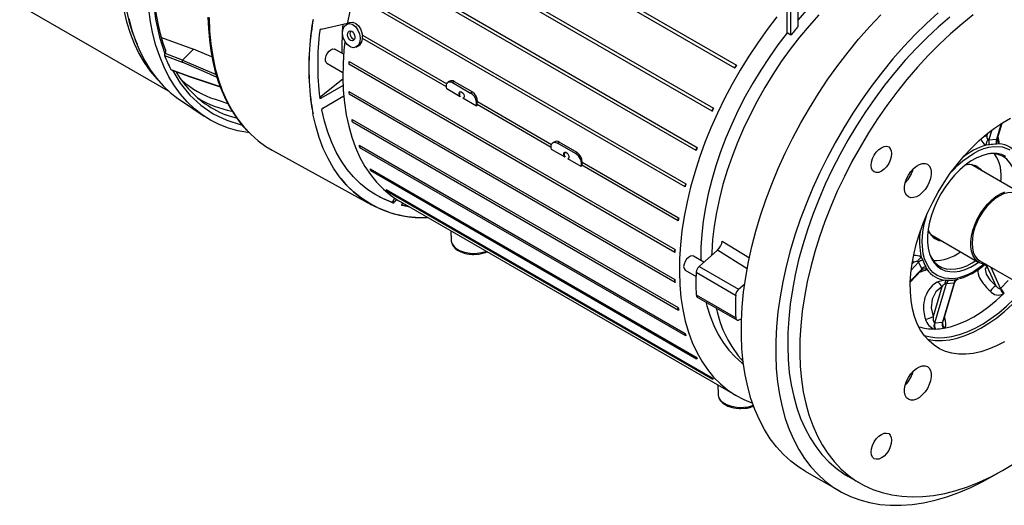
# Model space of a CAD drawing. Header units: inches. Extents: x 0 to 55, y 0 to 42.5.
# Tile 11 of 17: x 32.6 to 47, y 24.5 to 31.6. Entities that reach past the tile are written whole.
import ezdxf

# ---------------------------------------------------------------- set-up
doc = ezdxf.new("R2010")
doc.units = ezdxf.units.IN
doc.header["$LTSCALE"] = 5
doc.header["$MEASUREMENT"] = 0

msp = doc.modelspace()

# ---------------------------------------------------------------- linework, layer by layer
for p, q in [((43.072, 30.919), (38.312, 33.668)), ((38.337, 33.71), (43.098, 30.962)), ((38.001, 33.082), (42.762, 30.334)), ((42.741, 30.29), (37.98, 33.038)), ((43.991, 32.666), (43.991, 31.524)), ((37.763, 32.511), (42.524, 29.763)), ((42.507, 29.717), (37.747, 32.465)), ((43.891, 31.401), (43.891, 32.469)), ((42.346, 29.187), (37.586, 31.935)), ((37.597, 31.98), (42.358, 29.232)), ((32.628, 31.842), (34.799, 30.589)), ((43.835, 31.434), (43.835, 31.846)), ((37.03, 31.49), (37.415, 31.578)), ((37.431, 31.578), (37.397, 31.557)), ((34.701, 31.366), (35.167, 31.197)), ((36.886, 31.457), (36.889, 31.455)), ((37.633, 31.402), (38.865, 30.691)), ((38.86, 30.646), (37.634, 31.354)), ((43.891, 31.401), (43.835, 31.434)), ((37.542, 31.227), (37.577, 31.246)), ((34.743, 31.105), (34.999, 31.007)), ((34.748, 31.13), (34.753, 31.136)), ((35.007, 31.038), (34.753, 31.136)), ((35.167, 31.197), (35.007, 31.038)), ((37.359, 31.123), (37.233, 31.196)), ((35.007, 31.038), (35.007, 31.038)), ((35.007, 31.038), (35.498, 30.828)), ((37.115, 30.991), (37.347, 30.857)), ((42.197, 28.228), (37.437, 30.976)), ((37.439, 31.018), (42.199, 28.27)), ((34.834, 30.902), (35.089, 30.807)), ((34.841, 30.898), (35.093, 30.803)), ((35.089, 30.807), (35.556, 30.652)), ((35.09, 30.804), (35.558, 30.649)), ((37.346, 30.757), (37.01, 30.494)), ((37.354, 30.666), (37.03, 30.48)), ((37.346, 30.757), (37.348, 30.756)), ((38.905, 30.728), (38.886, 30.716)), ((38.975, 30.725), (38.95, 30.71)), ((38.95, 30.71), (39.214, 30.557)), ((38.975, 30.725), (39.24, 30.572)), ((37.03, 30.48), (37.01, 30.49)), ((37.054, 30.336), (37.364, 30.514)), ((37.437, 30.581), (42.197, 27.832)), ((42.199, 27.793), (37.439, 30.541)), ((39.063, 30.503), (38.865, 30.617)), ((39.24, 30.572), (39.214, 30.557)), ((34.961, 30.463), (35.322, 30.221)), ((36.886, 30.397), (36.887, 30.398)), ((36.889, 30.396), (36.886, 30.397)), ((36.887, 30.398), (36.889, 30.396)), ((39.298, 30.367), (39.101, 30.481)), ((39.307, 30.388), (39.298, 30.367)), ((40.391, 29.763), (39.307, 30.388)), ((39.313, 30.433), (40.396, 29.807)), ((36.91, 30.253), (36.913, 30.252)), ((37.485, 30.172), (42.245, 27.424)), ((37.49, 30.137), (42.25, 27.389)), ((46.964, 30.111), (46.895, 29.878)), ((46.908, 29.893), (46.974, 30.117)), ((46.762, 29.966), (46.753, 29.938)), ((46.784, 29.867), (46.828, 30.018)), ((37.586, 29.794), (42.346, 27.045)), ((40.436, 29.844), (40.417, 29.832)), ((40.481, 29.826), (40.507, 29.841)), ((40.745, 29.673), (40.481, 29.826)), ((40.771, 29.688), (40.507, 29.841)), ((46.789, 29.799), (46.739, 29.796)), ((46.895, 29.878), (46.784, 29.867)), ((46.933, 29.815), (46.894, 29.809)), ((36.317, 29.722), (37.768, 28.925)), ((37.593, 29.763), (42.352, 27.016)), ((40.594, 29.619), (40.396, 29.733)), ((40.771, 29.688), (40.745, 29.673)), ((40.83, 29.483), (40.632, 29.597)), ((40.838, 29.504), (40.83, 29.483)), ((42.245, 28.692), (40.838, 29.504)), ((40.844, 29.549), (42.252, 28.736)), ((47.229, 29.105), (46.524, 29.512)), ((46.581, 29.479), (46.558, 29.506)), ((37.747, 29.449), (42.507, 26.701)), ((37.756, 29.424), (42.514, 26.677)), ((37.98, 29.147), (42.741, 26.398)), ((37.99, 29.126), (42.747, 26.38)), ((38.06, 28.963), (38.079, 28.953)), ((38.102, 29.024), (38.08, 28.977)), ((38.102, 28.966), (38.08, 28.977)), ((38.13, 29.008), (38.102, 28.966)), ((38.186, 28.971), (43.1, 26.134)), ((38.308, 28.901), (38.212, 28.92)), ((38.213, 28.933), (38.224, 28.949)), ((38.325, 28.891), (38.213, 28.914)), ((38.008, 28.82), (38.006, 28.822)), ((38.006, 28.821), (38.006, 28.822)), ((38.008, 28.82), (38.006, 28.821)), ((38.117, 28.79), (38.119, 28.787)), ((38.924, 28.545), (38.931, 28.403)), ((45.934, 28.489), (46.638, 28.082)), ((42.889, 28.396), (43.287, 28.15)), ((42.549, 28.023), (42.818, 28.261)), ((43.253, 27.992), (42.818, 28.261)), ((42.62, 28.086), (42.468, 28.174)), ((45.648, 27.972), (45.756, 28.087)), ((45.679, 28.077), (45.659, 28.056)), ((45.679, 28.077), (45.662, 28.072)), ((45.756, 28.087), (45.802, 27.985)), ((45.795, 28.161), (45.817, 28.116)), ((46.652, 28.106), (48.569, 27)), ((42.349, 27.97), (42.506, 27.879)), ((42.508, 27.94), (43.084, 27.608)), ((42.549, 28.023), (43.126, 27.691)), ((45.802, 27.985), (45.635, 27.809)), ((45.635, 27.796), (45.795, 27.966)), ((45.861, 28.02), (45.875, 27.983)), ((46.753, 28.029), (46.882, 27.743)), ((46.954, 27.704), (46.815, 28.012)), ((43.126, 27.691), (43.217, 27.771)), ((45.992, 27.202), (46.163, 27.777)), ((46.274, 27.788), (46.103, 27.213)), ((46.118, 27.236), (46.281, 27.782)), ((46.153, 27.823), (46.202, 27.823)), ((46.163, 27.777), (46.274, 27.788)), ((46.281, 27.783), (46.29, 27.804)), ((46.29, 27.802), (46.291, 27.806)), ((46.307, 27.833), (46.333, 27.839)), ((46.954, 27.704), (47.066, 27.822)), ((42.508, 27.611), (43.084, 27.279)), ((46.096, 27.726), (45.967, 27.292)), ((46.95, 27.702), (46.954, 27.704)), ((47.008, 27.635), (46.994, 27.624)), ((42.524, 27.578), (43.101, 27.246)), ((43.17, 27.255), (43.126, 27.243)), ((45.988, 27.203), (45.992, 27.202)), ((45.992, 27.202), (46.103, 27.213)), ((46.103, 27.213), (46.107, 27.215)), ((46.132, 27.282), (46.139, 27.281)), ((46.139, 27.281), (46.136, 27.296)), ((46.003, 27.111), (45.99, 27.111)), ((46.13, 27.125), (46.119, 27.122)), ((42.822, 26.295), (42.828, 26.153)), ((44.099, 25.036), (44.6, 24.747)), ((44.724, 24.962), (44.901, 24.86))]:
    msp.add_line(p, q)
at = {"flags": 128}
for points in [[(39.112, 34.895), (39.08, 34.86), (38.926, 34.689), (38.776, 34.509), (38.631, 34.322), (38.492, 34.129), (38.359, 33.929), (38.233, 33.725), (38.113, 33.516), (38.001, 33.304), (37.897, 33.089), (37.801, 32.871), (37.713, 32.652), (37.635, 32.433), (37.565, 32.213), (37.504, 31.995), (37.454, 31.778), (37.413, 31.564)], [(34.748, 33.526), (34.669, 33.191), (34.613, 32.862), (34.578, 32.538), (34.566, 32.223), (34.578, 31.921), (34.613, 31.637), (34.669, 31.374), (34.748, 31.13)], [(34.763, 31.18), (34.726, 31.28), (34.684, 31.423), (34.649, 31.572), (34.621, 31.727), (34.602, 31.888), (34.589, 32.055), (34.584, 32.227), (34.587, 32.403), (34.598, 32.584), (34.616, 32.768), (34.642, 32.955), (34.675, 33.145), (34.715, 33.336), (34.761, 33.522)], [(35.98, 29.977), (35.962, 29.979), (35.816, 30.006), (35.676, 30.046), (35.542, 30.099), (35.414, 30.163), (35.294, 30.24), (35.181, 30.328), (35.075, 30.428), (34.978, 30.539), (34.888, 30.661), (34.808, 30.794), (34.736, 30.936), (34.673, 31.088), (34.619, 31.249), (34.575, 31.419), (34.541, 31.597), (34.516, 31.782)], [(34.148, 31.765), (34.189, 31.595), (34.24, 31.432), (34.3, 31.279), (34.37, 31.135), (34.448, 31.001), (34.535, 30.878), (34.63, 30.765), (34.641, 30.753)], [(34.191, 31.743), (34.228, 31.594), (34.272, 31.451), (34.323, 31.314), (34.343, 31.269)], [(34.222, 31.645), (34.266, 31.477), (34.32, 31.317), (34.383, 31.166), (34.454, 31.025), (34.535, 30.894), (34.624, 30.773), (34.722, 30.663), (34.827, 30.564), (34.94, 30.477), (34.961, 30.463)], [(35.377, 31.666), (35.384, 31.497), (35.398, 31.332), (35.42, 31.172), (35.449, 31.018), (35.485, 30.868), (35.529, 30.725), (35.581, 30.588), (35.64, 30.457), (35.706, 30.333), (35.779, 30.217), (35.86, 30.108), (35.946, 30.01)], [(35.394, 31.658), (35.402, 31.462), (35.419, 31.273), (35.447, 31.091), (35.484, 30.916), (35.531, 30.75), (35.587, 30.593), (35.653, 30.445), (35.727, 30.307), (35.81, 30.179), (35.902, 30.061), (36.002, 29.955), (36.11, 29.86), (36.225, 29.777), (36.317, 29.722)], [(43.687, 31.668), (43.544, 31.483), (43.407, 31.292), (43.275, 31.095), (43.15, 30.893), (43.032, 30.687), (42.921, 30.477), (42.817, 30.264), (42.722, 30.049), (42.634, 29.833), (42.556, 29.616), (42.486, 29.399), (42.425, 29.183), (42.374, 28.968), (42.332, 28.756), (42.3, 28.547), (42.277, 28.341), (42.265, 28.14), (42.262, 27.944), (42.269, 27.755), (42.286, 27.571), (42.313, 27.395), (42.349, 27.226), (42.395, 27.066), (42.451, 26.915), (42.515, 26.773), (42.589, 26.641), (42.672, 26.519), (42.763, 26.409), (42.862, 26.309), (42.969, 26.221), (43.083, 26.144), (43.204, 26.08), (43.33, 26.029)], [(44.301, 31.698), (44.156, 31.538), (44.016, 31.371), (43.88, 31.196), (43.75, 31.015), (43.626, 30.828), (43.508, 30.636), (43.397, 30.44), (43.294, 30.241), (43.198, 30.039), (43.11, 29.835), (43.031, 29.629), (42.961, 29.424), (42.899, 29.219), (42.847, 29.015), (42.804, 28.813), (42.771, 28.614), (42.747, 28.419), (42.734, 28.228), (42.732, 28.185)], [(44.099, 25.036), (44.007, 25.094), (43.891, 25.181), (43.782, 25.28), (43.682, 25.389), (43.59, 25.51), (43.506, 25.642), (43.431, 25.783), (43.365, 25.935), (43.308, 26.096), (43.261, 26.265), (43.223, 26.443), (43.195, 26.628), (43.176, 26.82), (43.168, 27.019), (43.169, 27.224), (43.18, 27.434), (43.201, 27.649), (43.231, 27.868), (43.272, 28.09), (43.321, 28.315), (43.38, 28.541), (43.449, 28.769), (43.526, 28.997), (43.612, 29.225), (43.706, 29.453), (43.809, 29.678), (43.919, 29.901), (44.037, 30.122), (44.162, 30.338), (44.294, 30.55), (44.432, 30.758), (44.576, 30.959), (44.726, 31.155), (44.88, 31.343), (45.039, 31.524), (45.202, 31.697)], [(46.04, 31.727), (45.87, 31.572), (45.703, 31.408), (45.54, 31.235), (45.381, 31.054), (45.227, 30.865), (45.077, 30.67), (44.933, 30.468), (44.795, 30.261), (44.663, 30.049), (44.538, 29.832), (44.42, 29.612), (44.31, 29.389), (44.207, 29.163), (44.113, 28.936), (44.027, 28.708), (43.95, 28.48), (43.882, 28.252), (43.823, 28.025), (43.773, 27.801), (43.733, 27.579), (43.702, 27.36), (43.681, 27.145), (43.67, 26.935), (43.669, 26.73), (43.677, 26.531), (43.696, 26.339), (43.724, 26.153), (43.762, 25.976), (43.809, 25.806), (43.866, 25.646), (43.932, 25.494), (44.007, 25.353), (44.091, 25.221), (44.183, 25.1), (44.283, 24.99), (44.392, 24.892), (44.508, 24.804), (44.631, 24.729), (44.761, 24.666), (44.898, 24.615), (45.041, 24.577), (45.189, 24.551), (45.342, 24.538), (45.5, 24.538), (45.662, 24.55), (45.828, 24.575), (45.997, 24.612), (46.169, 24.662), (46.342, 24.724), (46.518, 24.798), (46.694, 24.885), (46.871, 24.982), (46.915, 25.008)], [(46.21, 31.665), (46.043, 31.521), (45.879, 31.368), (45.719, 31.205), (45.561, 31.035), (45.409, 30.857), (45.26, 30.671), (45.117, 30.479), (44.98, 30.281), (44.849, 30.078), (44.724, 29.87), (44.606, 29.657), (44.495, 29.442), (44.393, 29.224), (44.298, 29.004), (44.211, 28.783), (44.133, 28.561), (44.064, 28.34), (44.004, 28.12), (43.954, 27.901), (43.912, 27.685), (43.881, 27.472), (43.859, 27.262), (43.846, 27.058), (43.844, 26.858), (43.851, 26.664), (43.868, 26.477), (43.895, 26.297), (43.932, 26.124), (43.978, 25.96), (44.033, 25.804), (44.098, 25.658), (44.171, 25.521), (44.253, 25.395), (44.344, 25.279), (44.443, 25.174), (44.55, 25.08), (44.664, 24.998), (44.724, 24.962)], [(46.555, 31.697), (46.387, 31.563), (46.22, 31.419), (46.056, 31.266), (45.895, 31.103), (45.738, 30.933), (45.585, 30.755), (45.437, 30.569), (45.294, 30.377), (45.157, 30.179), (45.025, 29.976), (44.901, 29.767), (44.783, 29.555), (44.672, 29.34), (44.569, 29.122), (44.474, 28.902), (44.388, 28.681), (44.31, 28.459), (44.241, 28.238), (44.181, 28.018), (44.13, 27.799), (44.089, 27.583), (44.057, 27.37), (44.035, 27.16), (44.023, 26.956), (44.021, 26.756), (44.028, 26.562), (44.045, 26.375), (44.072, 26.195), (44.108, 26.022), (44.154, 25.858), (44.21, 25.702), (44.274, 25.556), (44.348, 25.419), (44.43, 25.293), (44.521, 25.177), (44.62, 25.072), (44.727, 24.978), (44.841, 24.896), (44.962, 24.826), (45.09, 24.768), (45.225, 24.723), (45.365, 24.689), (45.511, 24.669), (45.661, 24.661), (45.816, 24.665), (45.975, 24.683), (46.138, 24.712), (46.303, 24.755), (46.471, 24.809), (46.64, 24.876), (46.811, 24.955), (46.983, 25.046), (47.154, 25.148)], [(37.449, 31.234), (37.409, 31.267), (37.375, 31.313), (37.351, 31.368), (37.342, 31.427), (37.347, 31.482), (37.367, 31.528), (37.4, 31.559), (37.441, 31.57), (37.484, 31.561), (37.497, 31.555), (37.536, 31.522), (37.568, 31.476), (37.59, 31.42), (37.599, 31.361), (37.594, 31.304), (37.575, 31.258), (37.544, 31.229), (37.505, 31.218), (37.463, 31.227), (37.449, 31.234)], [(37.342, 31.454), (37.346, 31.507), (37.352, 31.564)], [(37.432, 31.576), (37.449, 31.587), (37.492, 31.591), (37.535, 31.574), (37.574, 31.54), (37.606, 31.493), (37.627, 31.437), (37.633, 31.402)], [(37.461, 31.326), (37.444, 31.34), (37.43, 31.359), (37.421, 31.382), (37.417, 31.406), (37.419, 31.429), (37.427, 31.448), (37.441, 31.46), (37.457, 31.465), (37.475, 31.461), (37.48, 31.458), (37.497, 31.445), (37.51, 31.426), (37.519, 31.403), (37.523, 31.378), (37.521, 31.355), (37.513, 31.336), (37.5, 31.324), (37.484, 31.32), (37.466, 31.324), (37.461, 31.326)], [(43.835, 31.434), (43.701, 31.259), (43.573, 31.078), (43.45, 30.891), (43.334, 30.7), (43.225, 30.504), (43.123, 30.306), (43.029, 30.104), (42.942, 29.901), (42.865, 29.697), (42.796, 29.492), (42.736, 29.289), (42.685, 29.086), (42.644, 28.886), (42.612, 28.688), (42.59, 28.494), (42.578, 28.305), (42.576, 28.121), (42.576, 28.112)], [(37.376, 31.306), (37.363, 31.182), (37.35, 30.981), (37.348, 30.787), (37.354, 30.597), (37.371, 30.415), (37.397, 30.239), (37.433, 30.071), (37.478, 29.911), (37.533, 29.76), (37.597, 29.618), (37.67, 29.486), (37.751, 29.365), (37.841, 29.254), (37.939, 29.153), (38.045, 29.065), (38.158, 28.988), (38.186, 28.971)], [(35.436, 31.084), (35.36, 31.116), (35.167, 31.197)], [(37.115, 30.991), (37.102, 31.003), (37.092, 31.029), (37.092, 31.063), (37.102, 31.1), (37.121, 31.136), (37.146, 31.168), (37.174, 31.19), (37.203, 31.201), (37.228, 31.198), (37.233, 31.196)], [(35.511, 30.786), (35.318, 30.869), (34.999, 31.007)], [(34.858, 30.891), (34.973, 30.702), (35.114, 30.528), (35.276, 30.378), (35.456, 30.254), (35.653, 30.16), (35.865, 30.095), (35.873, 30.093)], [(35.035, 30.692), (34.967, 30.783), (34.912, 30.871)], [(35.094, 30.803), (35.093, 30.803), (35.089, 30.807)], [(38.865, 30.617), (38.86, 30.644), (38.86, 30.67), (38.865, 30.691), (38.875, 30.708), (38.889, 30.718), (38.907, 30.722), (38.928, 30.72), (38.95, 30.71)], [(37.03, 30.48), (37.024, 30.478), (37.021, 30.477), (37.019, 30.477), (37.017, 30.478), (37.013, 30.48), (37.012, 30.482), (37.011, 30.486)], [(39.063, 30.503), (39.052, 30.521), (39.045, 30.54), (39.045, 30.558), (39.05, 30.571), (39.06, 30.577), (39.074, 30.576), (39.089, 30.567), (39.103, 30.553), (39.113, 30.534), (39.119, 30.515), (39.118, 30.498), (39.112, 30.486), (39.101, 30.481)], [(39.109, 30.484), (39.106, 30.482), (39.101, 30.481)], [(35.482, 30.465), (35.526, 30.451), (35.668, 30.404)], [(35.794, 30.189), (35.706, 30.215), (35.635, 30.241)], [(38.006, 28.821), (37.869, 28.875), (37.739, 28.941), (37.617, 29.021), (37.503, 29.113), (37.397, 29.217), (37.299, 29.333), (37.21, 29.46), (37.131, 29.599), (37.061, 29.748), (37.001, 29.907), (36.951, 30.076), (36.91, 30.253)], [(38.006, 28.822), (37.87, 28.876), (37.74, 28.942), (37.618, 29.022), (37.503, 29.113), (37.397, 29.218), (37.3, 29.334), (37.211, 29.461), (37.132, 29.599), (37.062, 29.748), (37.002, 29.908), (36.951, 30.076), (36.911, 30.254)], [(38.079, 28.953), (37.95, 29.005), (37.828, 29.069), (37.712, 29.145), (37.604, 29.232), (37.504, 29.331), (37.411, 29.441), (37.327, 29.562), (37.251, 29.693), (37.185, 29.834), (37.127, 29.985), (37.079, 30.144), (37.04, 30.311)], [(37.49, 30.137), (37.486, 30.141), (37.484, 30.149), (37.483, 30.159), (37.485, 30.172), (37.485, 30.172)], [(46.041, 29.109), (46.127, 29.249), (46.219, 29.385), (46.317, 29.515), (46.42, 29.638), (46.527, 29.753), (46.637, 29.86), (46.75, 29.957), (46.866, 30.045), (46.982, 30.122), (47.098, 30.188)], [(40.396, 29.733), (40.391, 29.76), (40.391, 29.786), (40.396, 29.807), (40.406, 29.824), (40.421, 29.834), (40.439, 29.838), (40.459, 29.836), (40.481, 29.826)], [(45.108, 29.648), (45.138, 29.693), (45.174, 29.731), (45.213, 29.759), (45.252, 29.776), (45.288, 29.779), (45.319, 29.77), (45.342, 29.748), (45.357, 29.715), (45.362, 29.673), (45.357, 29.626), (45.342, 29.575), (45.319, 29.526), (45.288, 29.481), (45.252, 29.443), (45.213, 29.415), (45.174, 29.398), (45.138, 29.395), (45.108, 29.404), (45.084, 29.426), (45.069, 29.459), (45.064, 29.501), (45.069, 29.548), (45.084, 29.599), (45.108, 29.648)], [(46.238, 29.408), (46.259, 29.433), (46.33, 29.505), (46.403, 29.569), (46.556, 29.676), (46.634, 29.716), (46.71, 29.746), (46.783, 29.766), (46.854, 29.777), (46.981, 29.769), (47.086, 29.728)], [(46.766, 29.877), (46.775, 29.868), (46.779, 29.866), (46.782, 29.866), (46.784, 29.867)], [(46.895, 29.878), (46.896, 29.878), (46.898, 29.878), (46.902, 29.881), (46.905, 29.886), (46.906, 29.888), (46.907, 29.891)], [(46.907, 29.891), (46.91, 29.903), (46.91, 29.905)], [(40.594, 29.619), (40.583, 29.637), (40.576, 29.656), (40.576, 29.674), (40.581, 29.687), (40.592, 29.693), (40.605, 29.692), (40.62, 29.684), (40.634, 29.669), (40.645, 29.65), (40.65, 29.631), (40.649, 29.614), (40.643, 29.602), (40.632, 29.597)], [(47.03, 29.632), (46.97, 29.659), (46.903, 29.674), (46.832, 29.676), (46.756, 29.665), (46.677, 29.642), (46.597, 29.607), (46.516, 29.56), (46.436, 29.503), (46.357, 29.435), (46.281, 29.358), (46.21, 29.273), (46.143, 29.182), (46.083, 29.085), (46.029, 28.984), (45.983, 28.88), (45.945, 28.776), (45.917, 28.672), (45.897, 28.57), (45.887, 28.472), (45.887, 28.378), (45.897, 28.291), (45.917, 28.211), (45.945, 28.141), (45.983, 28.08), (46.029, 28.029), (46.083, 27.99), (46.143, 27.963), (46.21, 27.949), (46.281, 27.946), (46.357, 27.957), (46.436, 27.98), (46.516, 28.015), (46.597, 28.062), (46.632, 28.086)], [(47.18, 29.133), (47.181, 29.146), (47.182, 29.239), (47.173, 29.327), (47.155, 29.407), (47.127, 29.478), (47.09, 29.539), (47.045, 29.59), (46.991, 29.628)], [(40.64, 29.601), (40.637, 29.598), (40.632, 29.597)], [(45.608, 29.359), (45.642, 29.41), (45.682, 29.454), (45.724, 29.49), (45.768, 29.515), (45.81, 29.529), (45.85, 29.53), (45.884, 29.518), (45.911, 29.494), (45.93, 29.46), (45.94, 29.416), (45.94, 29.366), (45.93, 29.311), (45.911, 29.255), (45.884, 29.2), (45.85, 29.149), (45.81, 29.104), (45.768, 29.068), (45.724, 29.043), (45.682, 29.03), (45.642, 29.029), (45.608, 29.041), (45.581, 29.064), (45.562, 29.099), (45.552, 29.142), (45.552, 29.193), (45.562, 29.247), (45.581, 29.304), (45.608, 29.359)], [(46.611, 29.484), (46.654, 29.451), (46.678, 29.423)], [(47.011, 26.925), (46.895, 26.864), (46.779, 26.816), (46.665, 26.78), (46.554, 26.756), (46.446, 26.744), (46.342, 26.745), (46.243, 26.759), (46.15, 26.785), (46.062, 26.824), (45.981, 26.875), (45.908, 26.937), (45.843, 27.01), (45.785, 27.095), (45.737, 27.189), (45.697, 27.293), (45.667, 27.405), (45.646, 27.526), (45.636, 27.654), (45.634, 27.788), (45.643, 27.927), (45.661, 28.07), (45.689, 28.217), (45.726, 28.366), (45.772, 28.516), (45.827, 28.667), (45.891, 28.816), (45.962, 28.964), (46.041, 29.109)], [(46.746, 28.054), (46.707, 28.058), (46.656, 28.073), (46.612, 28.101), (46.575, 28.14), (46.546, 28.19), (46.527, 28.249), (46.517, 28.316), (46.517, 28.39), (46.527, 28.469), (46.546, 28.55), (46.575, 28.633), (46.612, 28.714), (46.656, 28.793), (46.707, 28.867), (46.763, 28.935), (46.823, 28.994), (46.886, 29.045), (46.95, 29.084), (47.013, 29.113)], [(47.215, 29.081), (47.168, 29.1), (47.114, 29.107), (47.057, 29.101), (46.996, 29.083), (46.934, 29.053), (46.871, 29.011), (46.811, 28.959), (46.753, 28.898), (46.7, 28.83), (46.652, 28.756), (46.612, 28.678), (46.579, 28.597), (46.555, 28.517), (46.541, 28.438), (46.536, 28.364), (46.541, 28.295), (46.555, 28.233), (46.579, 28.18), (46.612, 28.138), (46.652, 28.106), (46.652, 28.106)], [(38.06, 28.963), (37.931, 29.015), (37.879, 29.04)], [(38.08, 28.977), (38.076, 28.972), (38.072, 28.967), (38.067, 28.964), (38.063, 28.963), (38.06, 28.963)], [(38.213, 28.914), (38.21, 28.915), (38.209, 28.917), (38.209, 28.919), (38.209, 28.923), (38.209, 28.926), (38.21, 28.929), (38.213, 28.933)], [(46.027, 27.894), (45.966, 27.938), (45.913, 27.997), (45.869, 28.071), (45.843, 28.137), (45.823, 28.211), (45.807, 28.379), (45.811, 28.47), (45.823, 28.565), (45.843, 28.661), (45.869, 28.758), (45.87, 28.759)], [(38.932, 28.411), (38.931, 28.393), (38.943, 28.35), (38.965, 28.315), (38.995, 28.283), (39.032, 28.257), (39.073, 28.237), (39.121, 28.22), (39.16, 28.21), (39.195, 28.205), (39.241, 28.201), (39.263, 28.2), (39.327, 28.204), (39.353, 28.208), (39.393, 28.217), (39.433, 28.229), (39.455, 28.238)], [(38.931, 28.403), (38.931, 28.394), (38.943, 28.356), (38.968, 28.319), (39.005, 28.287), (39.053, 28.259), (39.109, 28.238), (39.172, 28.223), (39.239, 28.216), (39.307, 28.218), (39.373, 28.227), (39.434, 28.243), (39.442, 28.246)], [(45.956, 28.462), (45.981, 28.457), (45.99, 28.456)], [(45.924, 28.189), (45.948, 28.145), (45.989, 28.089), (46.038, 28.044), (46.095, 28.011), (46.159, 27.991), (46.228, 27.983), (46.302, 27.988), (46.379, 28.005), (46.458, 28.035), (46.539, 28.078), (46.59, 28.11)], [(42.468, 28.174), (42.45, 28.179), (42.423, 28.175), (42.394, 28.158), (42.367, 28.131), (42.345, 28.097), (42.33, 28.06), (42.325, 28.024), (42.33, 27.994), (42.345, 27.973), (42.349, 27.97)], [(45.679, 28.077), (45.676, 28.102), (45.673, 28.122)], [(45.756, 28.087), (45.755, 28.089), (45.754, 28.091), (45.75, 28.093), (45.744, 28.095), (45.742, 28.096), (45.738, 28.097)], [(46.715, 28.058), (46.71, 28.053), (46.556, 27.946), (46.479, 27.906), (46.403, 27.876), (46.33, 27.856), (46.259, 27.846), (46.132, 27.853), (46.027, 27.894)], [(46.756, 28.047), (46.755, 28.046), (46.753, 28.029)], [(45.785, 27.957), (45.788, 27.959), (45.796, 27.967)], [(45.796, 27.967), (45.803, 27.977), (45.803, 27.982), (45.803, 27.984), (45.802, 27.985)], [(46.619, 27.974), (46.619, 27.973), (46.619, 27.948), (46.624, 27.918), (46.635, 27.883), (46.645, 27.861), (46.659, 27.835), (46.677, 27.807), (46.7, 27.775), (46.712, 27.759), (46.728, 27.741), (46.748, 27.719), (46.783, 27.683), (46.804, 27.664)], [(46.753, 28.029), (46.726, 27.983), (46.742, 27.913), (46.796, 27.829), (46.882, 27.743)], [(46.028, 27.794), (45.99, 27.771), (45.953, 27.741), (45.919, 27.704), (45.893, 27.666), (45.869, 27.622), (45.849, 27.57), (45.84, 27.537), (45.833, 27.5), (45.828, 27.459), (45.827, 27.412), (45.828, 27.39), (45.831, 27.363), (45.836, 27.331), (45.848, 27.28), (45.857, 27.253)], [(46.281, 27.783), (46.281, 27.785), (46.28, 27.788), (46.277, 27.788), (46.276, 27.788), (46.274, 27.788)], [(46.278, 27.776), (46.278, 27.777), (46.281, 27.783)], [(46.359, 27.847), (46.41, 27.863), (46.411, 27.863)], [(45.838, 27.016), (45.928, 26.995), (46.028, 26.985), (46.132, 26.988), (46.241, 27.003), (46.352, 27.031), (46.466, 27.071), (46.581, 27.124), (46.697, 27.188), (46.812, 27.263), (46.927, 27.349), (47.04, 27.445), (47.15, 27.55), (47.256, 27.664), (47.31, 27.727)], [(45.885, 26.961), (45.899, 26.958), (45.998, 26.944), (46.102, 26.943), (46.21, 26.954), (46.321, 26.978), (46.435, 27.015), (46.551, 27.063), (46.667, 27.123), (46.784, 27.195), (46.899, 27.277), (47.014, 27.37), (47.126, 27.472), (47.235, 27.583), (47.34, 27.702), (47.344, 27.707)], [(46.096, 27.726), (46.01, 27.654), (45.955, 27.547), (45.941, 27.42), (45.967, 27.292)], [(46.13, 27.125), (46.236, 27.149), (46.343, 27.185), (46.452, 27.232), (46.562, 27.29), (46.672, 27.359), (46.781, 27.438), (46.889, 27.527), (46.994, 27.624)], [(46.882, 27.743), (46.914, 27.711), (46.934, 27.701), (46.943, 27.7), (46.95, 27.702)], [(42.65, 27.506), (42.664, 27.449), (42.711, 27.301), (42.766, 27.162), (42.831, 27.032), (42.904, 26.913), (42.986, 26.804), (43.077, 26.706), (43.175, 26.619), (43.198, 26.601)], [(42.252, 27.388), (42.251, 27.388), (42.244, 27.394), (42.241, 27.402), (42.241, 27.413), (42.245, 27.423), (42.245, 27.424)], [(45.967, 27.292), (45.97, 27.239), (45.978, 27.215), (45.983, 27.207), (45.988, 27.203)], [(46.13, 27.125), (46.145, 27.137), (46.152, 27.153), (46.155, 27.193), (46.15, 27.233), (46.139, 27.281)], [(42.358, 27.014), (42.354, 27.015), (42.347, 27.02), (42.344, 27.028), (42.344, 27.038), (42.346, 27.045)], [(42.524, 26.675), (42.516, 26.676), (42.509, 26.681), (42.506, 26.689), (42.507, 26.699), (42.507, 26.701)], [(45.608, 26.404), (45.642, 26.455), (45.682, 26.499), (45.724, 26.535), (45.768, 26.56), (45.81, 26.574), (45.85, 26.575), (45.884, 26.563), (45.911, 26.539), (45.93, 26.505), (45.94, 26.461), (45.94, 26.411), (45.93, 26.356), (45.911, 26.3), (45.884, 26.245), (45.85, 26.193), (45.81, 26.149), (45.768, 26.113), (45.724, 26.088), (45.682, 26.075), (45.642, 26.074), (45.608, 26.085), (45.581, 26.109), (45.562, 26.144), (45.552, 26.187), (45.552, 26.238), (45.562, 26.292), (45.581, 26.349), (45.608, 26.404)], [(42.762, 26.378), (42.758, 26.377), (42.749, 26.379), (42.743, 26.383), (42.74, 26.391), (42.741, 26.398)], [(42.828, 26.153), (42.829, 26.144), (42.84, 26.106), (42.865, 26.069), (42.902, 26.037), (42.95, 26.009), (43.007, 25.988), (43.07, 25.973), (43.136, 25.966), (43.204, 25.968), (43.27, 25.977), (43.331, 25.993), (43.341, 25.997)], [(42.829, 26.161), (42.829, 26.143), (42.841, 26.1), (42.862, 26.065), (42.893, 26.033), (42.93, 26.007), (42.97, 25.987), (43.019, 25.97), (43.057, 25.96), (43.093, 25.955), (43.138, 25.951), (43.16, 25.95), (43.225, 25.954), (43.25, 25.958), (43.291, 25.967), (43.33, 25.979), (43.349, 25.987)], [(45.108, 25.462), (45.138, 25.507), (45.174, 25.545), (45.213, 25.573), (45.252, 25.59), (45.288, 25.593), (45.319, 25.584), (45.342, 25.562), (45.357, 25.529), (45.362, 25.487), (45.357, 25.44), (45.342, 25.389), (45.319, 25.34), (45.288, 25.295), (45.252, 25.257), (45.213, 25.229), (45.174, 25.212), (45.138, 25.209), (45.108, 25.218), (45.084, 25.24), (45.069, 25.273), (45.064, 25.315), (45.069, 25.362), (45.084, 25.413), (45.108, 25.462)]]:
    msp.add_lwpolyline(points, dxfattribs=at)
for centre, radius, start, end in [((47.396, 28.748), 4.455, 119.9493, 139.8481), ((41.979, 30.83), 5.132, 171.041, 172.9832), ((41.982, 30.829), 5.132, 171.041, 172.9832), ((48.405, 27.801), 5.774, 139.8591, 141.4273), ((40.89, 30.927), 4.039, 172.4629, 187.5371), ((40.89, 30.927), 4.038, 172.4632, 187.5368), ((40.874, 30.977), 3.894, 172.7496, 187.2504), ((37.037, 31.465), 0.0262, 105.7473, 171.6229), ((40.908, 31.184), 3.576, 176.2543, 180.7199), ((37.538, 31.425), 0.0873, 153.0406, 254.4983), ((37.502, 31.355), 0.132, 304.6081, 359.5569), ((37.684, 31.379), 0.0564, 155.8502, 206.6833), ((34.772, 31.112), 0.0297, 141.8461, 193.2853), ((36.714, 31.875), 2.116, 201.329, 207.3526), ((34.724, 31.164), 0.0403, 315.0441, 21.7968), ((35.037, 31.014), 0.0389, 141.2859, 190.4519), ((37.483, 30.995), 0.0499, 152.0402, 201.6145), ((49.095, 27.346), 7.003, 148.9109, 149.3173), ((43.119, 30.92), 0.0468, 117.098, 181.1302), ((34.841, 30.905), 0.00769, 203.9057, 266.669), ((35.916, 31.788), 1.392, 228.6869, 251.8313), ((36.174, 31.591), 1.454, 217.8982, 248.2363), ((38.94, 30.674), 0.0621, 55.0352, 122.9934), ((37.476, 30.563), 0.0428, 156.0986, 210.6796), ((39.109, 30.541), 0.0599, 142.6353, 219.6247), ((39.123, 30.403), 0.179, 348.2748, 59.4857), ((39.141, 30.432), 0.171, 0.1644, 54.8052), ((35.989, 31.718), 1.448, 238.5059, 259.4636), ((39.913, 30.83), 3.057, 188.1347, 190.878), ((39.915, 30.829), 3.057, 188.1347, 190.878), ((39.366, 30.404), 0.0611, 151.494, 194.7148), ((37.066, 30.312), 0.0263, 118.2043, 182.1564), ((42.787, 30.295), 0.0464, 122.846, 187.101), ((48.961, 27.413), 6.853, 154.7674, 155.1797), ((46.344, 30.856), 1.005, 290.9188, 294.0436), ((46.84, 29.925), 0.0881, 170.946, 212.4954), ((46.524, 29.805), 0.409, 1.3617, 17.1886), ((37.614, 29.785), 0.0295, 162.5469, 225.8663), ((40.471, 29.79), 0.0621, 55.0352, 122.9934), ((47.028, 28.849), 0.99, 106.9948, 129.5512), ((46.827, 29.947), 0.175, 201.9898, 239.7674), ((46.95, 29.77), 0.213, 149.8347, 173.0669), ((46.895, 29.841), 0.114, 167.0359, 201.7332), ((46.894, 29.276), 0.534, 89.9729, 101.3313), ((46.998, 29.842), 0.11, 161.0667, 197.4738), ((46.98, 29.873), 0.0752, 166.198, 230.6625), ((46.9, 29.438), 0.378, 34.9317, 85.0576), ((40.64, 29.657), 0.0599, 142.6353, 219.6247), ((40.654, 29.519), 0.179, 348.2748, 59.4857), ((40.672, 29.548), 0.171, 0.1644, 54.8052), ((42.549, 29.728), 0.0432, 126.4622, 194.1636), ((48.527, 27.589), 6.385, 160.0968, 160.529), ((46.82, 29.315), 0.357, 61.3659, 96.703), ((46.379, 29.346), 0.585, 351.6753, 33.5152), ((40.897, 29.52), 0.0611, 151.494, 194.7148), ((46.495, 29.263), 0.249, 62.2735, 102.4681), ((37.775, 29.445), 0.0283, 171.5557, 227.9305), ((45.235, 29.574), 0.46, 315.556, 344.4493), ((38.503, 30.254), 1.516, 218.5161, 273.0677), ((42.384, 29.201), 0.0405, 130.5913, 200.5156), ((47.901, 27.78), 5.73, 165.3212, 165.7857), ((38.003, 29.145), 0.0232, 177.3978, 234.8871), ((38.081, 28.976), 0.023, 265.7886, 334.3733), ((38.49, 30.258), 1.516, 251.4861, 255.8644), ((38.529, 30.464), 1.724, 256.201, 271.8635), ((38.528, 30.464), 1.725, 256.202, 271.9237), ((42.277, 28.709), 0.0361, 133.0943, 208.855), ((47.165, 27.933), 4.978, 170.7195, 171.2298), ((46.727, 28.383), 0.958, 170.0791, 193.3758), ((46.114, 28.625), 0.227, 195.9235, 263.2043), ((42.67, 28.426), 0.221, 311.8828, 352.2879), ((42.222, 28.247), 0.032, 135.9624, 217.6923), ((46.39, 28.016), 4.198, 176.5415, 177.1131), ((45.709, 28.012), 0.172, 60.0641, 97.6662), ((45.998, 28.717), 0.604, 267.1857, 307.6346), ((45.734, 28.009), 0.0881, 87.5174, 129.0473), ((45.923, 27.991), 0.213, 126.9384, 150.1679), ((45.834, 28.003), 0.114, 98.2673, 132.9627), ((46.323, 28.287), 0.534, 198.6626, 210.019), ((46.038, 28.829), 1.035, 291.0981, 311.9468), ((46.699, 27.961), 0.0867, 50.942, 78.7257), ((46.435, 27.776), 3.931, 177.5993, 182.4007), ((42.633, 27.93), 0.125, 131.8044, 175.2738), ((45.677, 28.348), 0.415, 282.9437, 298.5308), ((45.849, 27.913), 0.0752, 69.3501, 133.7977), ((45.885, 27.913), 0.11, 102.5271, 138.9323), ((46.185, 28.2), 0.378, 214.9289, 265.0603), ((42.219, 27.814), 0.0288, 140.4586, 226.3196), ((45.637, 28.016), 3.445, 183.063, 183.7152), ((46.156, 27.527), 0.296, 90.6737, 115.5323), ((45.993, 27.691), 0.109, 18.8347, 71.048), ((46.186, 27.679), 0.101, 116.9193, 151.9281), ((46.231, 27.776), 0.0913, 148.8296, 184.2471), ((46.167, 27.724), 0.053, 95.0698, 121.3701), ((46.237, 27.754), 0.0775, 116.7802, 162.8703), ((46.202, 28.357), 0.534, 269.9729, 281.3313), ((46.339, 27.775), 0.0669, 119.1726, 169.1194), ((46.362, 27.759), 0.0842, 108.5772, 146.5088), ((42.546, 27.61), 0.0383, 177.5395, 234.9105), ((43.209, 27.598), 0.125, 131.8044, 175.2738), ((47.038, 27.509), 0.281, 123.6457, 146.5312), ((46.924, 27.765), 0.158, 219.9517, 296.376), ((47.159, 27.769), 0.219, 197.9794, 221.5033), ((47.131, 27.786), 0.194, 204.6361, 230.5578), ((47.012, 27.443), 3.931, 177.5993, 182.4007), ((44.959, 27.933), 2.761, 190.6292, 191.385), ((44.453, 27.759), 1.687, 191.6241, 221.7525), ((43.117, 27.274), 0.0324, 172.7836, 286.1854), ((45.565, 28.242), 1.031, 286.421, 292.9448), ((46.05, 27.302), 0.2, 194.3657, 252.5924), ((46.093, 27.16), 0.113, 157.452, 205.2686), ((46.094, 27.168), 0.108, 161.7353, 212.1221), ((46.212, 27.185), 0.113, 165.8381, 214.1097), ((46.21, 27.194), 0.105, 168.8105, 220.8491), ((46.083, 27.241), 0.0353, 312.5711, 353.0617), ((44.399, 27.78), 2.18, 199.6953, 200.5801), ((45.971, 27.828), 0.716, 252.765, 271.5736), ((45.971, 28.021), 0.911, 271.984, 279.3203), ((43.993, 27.589), 1.731, 210.8525, 211.8844), ((45.235, 26.619), 0.46, 315.556, 344.4493), ((43.763, 27.413), 1.44, 224.7815, 225.9481)]:
    msp.add_arc(centre, radius, start, end)

doc.saveas('drawing.dxf')
